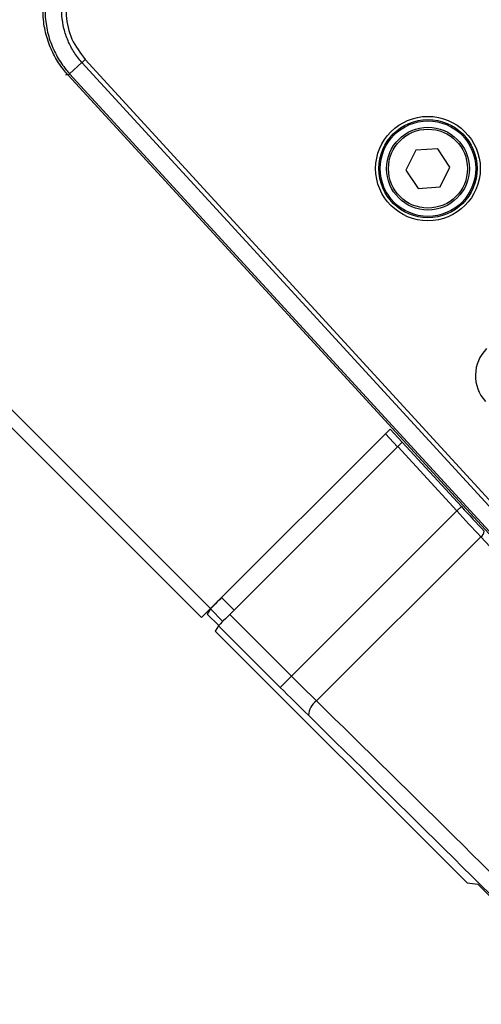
# Model space of a CAD drawing. Header units: millimetres. Extents: x 0 to 420, y 0 to 297.
# Tile 34 of 59: x 173.84 to 177.83, y 170.05 to 178.56. Entities that reach past the tile are written whole.
import ezdxf

# ---------------------------------------------------------------- set-up
doc = ezdxf.new("R2010")
doc.units = ezdxf.units.MM

msp = doc.modelspace()

# ---------------------------------------------------------------- linework, layer by layer
at = {"color": 7, "linetype": 'Continuous', "lineweight": 25}
for p, q in [((93.71035, 255.24703), (175.48778, 173.4696)), ((93.63247, 255.16914), (175.40989, 173.39172)), ((174.37553, 178.19474), (174.26899, 178.09711)), ((180.86569, 171.11198), (174.37553, 178.19474)), ((174.4032, 178.22014), (180.89318, 171.13758)), ((174.25559, 178.08586), (174.23406, 178.08633)), ((179.19579, 172.69457), (174.2561, 178.0853)), ((174.26899, 178.09711), (179.75173, 172.11375)), ((177.26062, 177.4345), (177.17648, 177.26328)), ((177.45097, 177.44724), (177.26062, 177.4345)), ((177.55718, 177.28876), (177.45097, 177.44724)), ((177.17648, 177.26328), (177.28269, 177.10481)), ((177.47304, 177.11755), (177.55718, 177.28876)), ((177.28269, 177.10481), (177.47304, 177.11755)), ((175.48778, 173.4696), (177.04113, 175.02295)), ((177.03972, 175.02154), (177.14289, 174.90895)), ((177.10418, 174.86974), (177.00077, 174.98259)), ((175.65283, 173.4184), (177.10554, 174.8711)), ((177.61584, 174.3142), (177.10554, 174.8711)), ((177.14418, 174.91039), (177.65642, 174.35138)), ((177.65642, 174.35138), (177.61584, 174.3142)), ((176.18643, 172.8848), (177.61584, 174.3142)), ((177.82368, 174.09048), (176.40342, 172.67021)), ((175.58231, 173.56413), (175.69044, 173.456)), ((175.40989, 173.39172), (175.48778, 173.4696)), ((175.48584, 173.46602), (175.45872, 173.42083)), ((175.59332, 173.35853), (175.48584, 173.46602)), ((175.55769, 173.32185), (175.45872, 173.42083)), ((175.65283, 173.4184), (176.18643, 172.8848)), ((175.55636, 173.32028), (175.52822, 173.27339)), ((176.08914, 172.7875), (175.55636, 173.32028)), ((175.52822, 173.27339), (177.70616, 171.09545)), ((176.18643, 172.8848), (176.08914, 172.7875)), ((177.70616, 171.09545), (177.79796, 171.08524)), ((178.01924, 170.86396), (177.79796, 171.08524))]:
    msp.add_line(p, q, dxfattribs=at)
for radius in [0.45232, 0.4248, 0.41304, 0.35797, 0.34145]:
    msp.add_circle((177.36683, 177.27602), radius, dxfattribs=at)
for centre, radius, start, end in [((173.91438, 178.48157), 0.5225, 310.770116, 312.687175), ((178.10758, 175.48556), 0.33043, 135, 222.5), ((177.78828, 174.1457), 0.06559, 302.665432, 353.656717), ((176.49866, 172.53428), 0.16597, 125.018316, 175.971419)]:
    msp.add_arc(centre, radius, start, end, dxfattribs=at)
for centre, major_axis, ratio, start_param, end_param in [((177.10521, 174.87145), (0.03898, 0.03898), 0.0087186, 4.7120083, 6.247898), ((177.68228, 174.37725), (-0.70755, 0.77223), 0.0348875, 1.5723214, 1.8530535), ((177.6417, 174.34006), (-0.74649, 0.81117), 0.0331492, 1.5721728, 1.8529049), ((179.94332, 171.12959), (-8.76615, 9.57117), 0.0350351, 4.8400214, 4.9946592), ((175.58316, 173.56328), (0.09735, 0.09735), 0.0087269, 1.5707963, 3.1066861), ((175.65368, 173.41755), (0.09735, 0.09735), 0.0087269, 1.5707963, 3.1066861), ((176.21703, 172.91539), (-0.77883, 0.77883), 0.0392859, 1.5707963, 1.8515285), ((176.11974, 172.8181), (-0.87619, 0.87619), 0.0349208, 1.5707963, 1.8515285), ((178.6393, 169.82557), (-9.16867, 9.16867), 0.03455, 4.712389, 4.9931211), ((178.54201, 169.72828), (-9.07132, 9.07132), 0.0349208, 4.712389, 4.9931211)]:
    msp.add_ellipse(centre, major_axis=major_axis, ratio=ratio, start_param=start_param, end_param=end_param, dxfattribs=at)
for points, knots in [([(174.25559, 178.08586), (174.24534, 178.09745), (174.20436, 178.14377), (174.14336, 178.23396), (174.08256, 178.36469), (174.04528, 178.50884), (174.03444, 178.65727), (174.04999, 178.80061), (174.08762, 178.93521), (174.14795, 179.06114), (174.21492, 179.15818), (174.26366, 179.20962), (174.28049, 179.22738)], [0, 0, 0, 0, 0.03683633, 0.14734674, 0.25785685, 0.37890954, 0.49996205, 0.61039975, 0.72083755, 0.83127913, 0.94172098, 1, 1, 1, 1]), ([(174.29302, 179.21519), (174.27654, 179.19778), (174.22885, 179.14741), (174.16332, 179.05237), (174.1043, 178.92907), (174.06748, 178.7973), (174.05226, 178.65697), (174.06286, 178.51167), (174.09933, 178.37055), (174.15882, 178.24254), (174.2185, 178.15423), (174.2586, 178.10885), (174.26863, 178.0975)], [0, 0, 0, 0, 0.0582884, 0.1687334, 0.2791781, 0.389608, 0.5000379, 0.6210827, 0.7421276, 0.8526416, 0.9631558, 1, 1, 1, 1]), ([(174.37553, 178.19474), (174.37553, 178.19474), (174.35035, 178.22224), (174.30464, 178.28167), (174.2517, 178.38076), (174.21647, 178.48752), (174.19365, 178.63516), (174.21268, 178.82377), (174.29413, 178.99747), (174.36754, 179.08532), (174.39558, 179.11337), (174.39558, 179.11337)], [0, 0, 0, 0, 0.0000033, 0.1105476, 0.2210925, 0.3316535, 0.4422148, 0.6623288, 0.8823999, 0.9999967, 1, 1, 1, 1]), ([(174.42211, 179.08679), (174.39704, 179.05891), (174.32504, 178.97884), (174.24955, 178.81296), (174.22827, 178.60114), (174.27562, 178.38985), (174.36068, 178.27671), (174.4032, 178.22014)], [0, 0, 0, 0, 0.117765, 0.3381805, 0.5586559, 0.7793588, 1, 1, 1, 1]), ([(174.2561, 178.0853), (174.25604, 178.08537), (174.25587, 178.08555), (174.2557, 178.08574), (174.25559, 178.08586)], [0, 0, 0, 0, 0.34128569, 1, 1, 1, 1]), ([(174.26863, 178.0975), (174.26875, 178.09737), (174.26887, 178.09724), (174.26899, 178.09711), (174.26899, 178.09711)], [0, 0, 0, 0, 0.99372571, 1, 1, 1, 1])]:
    msp.add_open_spline(points, degree=3, knots=knots, dxfattribs=at)
for points in [[(174.37553, 178.19474), (174.37748, 178.19653), (174.38138, 178.20011), (174.38826, 178.20642), (174.39559, 178.21315), (174.40066, 178.21781), (174.4032, 178.22014)], [(174.26899, 178.09711), (174.26714, 178.09542), (174.26346, 178.09205), (174.25952, 178.08844), (174.25683, 178.08597), (174.25634, 178.08552), (174.2561, 178.0853)]]:
    msp.add_open_spline(points, degree=3, dxfattribs=at)

doc.saveas('drawing.dxf')
